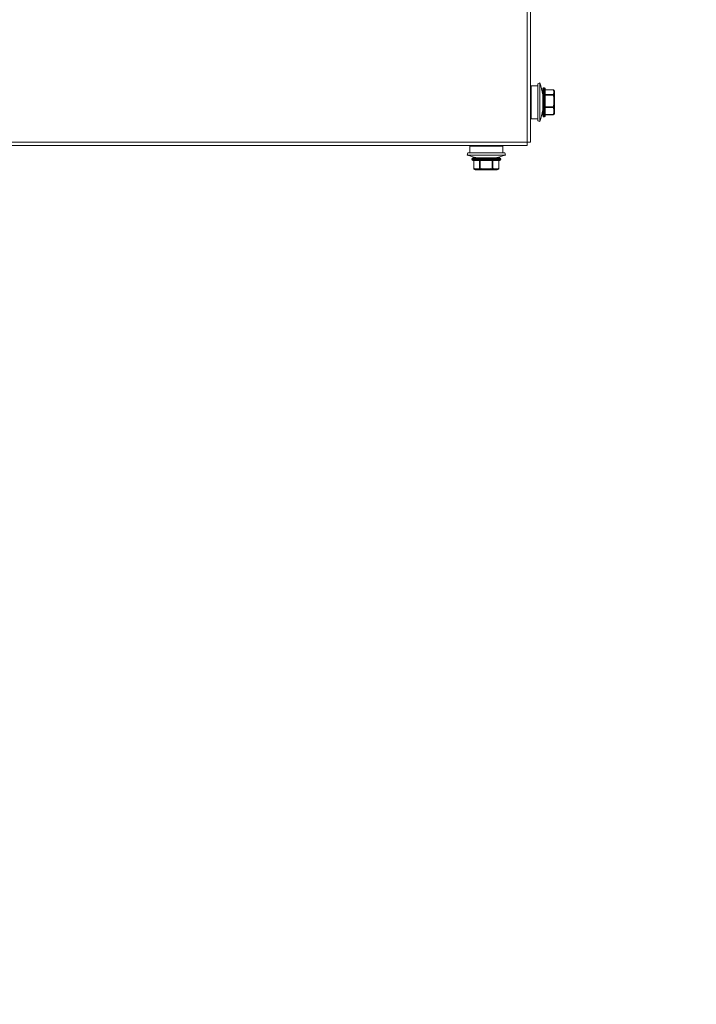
# Model space of a CAD drawing. Header units: millimetres. Extents: x -3034 to 546681, y -100001 to 133386.
# Tile 87 of 124: x 83570 to 83816, y -13348 to -12990. Entities that reach past the tile are written whole.
import ezdxf

# ---------------------------------------------------------------- set-up
doc = ezdxf.new("R2010")
doc.units = ezdxf.units.MM
doc.linetypes.add('ACAD_ISO03W100', pattern=[150, 60, -90])
for name, color, linetype in [('___INST__AR_podstawy', 3, 'Continuous'), ('ELEK CIENKIE', 80, 'Continuous'), ('ELEK ODGROMÓWKA', 214, 'Continuous')]:
    doc.layers.add(name, color=color, linetype=linetype)

# ---------------------------------------------------------------- blocks, each defined once
blk = doc.blocks.new('iglice')
at = {"layer": 'ELEK CIENKIE', "color": 232, "linetype": 'ACAD_ISO03W100', "ltscale": 3}
blk.add_circle((-27813.9, 9135.33), 7540, dxfattribs=at)
blk = doc.blocks.new('wentDACH')
at = {"color": 8, "linetype": 'Continuous', "lineweight": 9}
for p, q in [((-102279.32, 31412.77), (-102279.32, 30366.47)), ((-102280.52, 31405.27), (-102280.52, 30366.47)), ((-102276.6, 30386.97), (-102279.02, 30386.97)), ((-102279.02, 30374.97), (-102279.02, 30386.97)), ((-102275.85, 30387.97), (-102276.6, 30387.7)), ((-102276.6, 30374.24), (-102276.6, 30387.7)), ((-102275.85, 30373.97), (-102275.85, 30387.97)), ((-102274.82, 30385.92), (-102274.82, 30376.02)), ((-102274.22, 30386.22), (-102274.52, 30386.22)), ((-102274.52, 30386.22), (-102274.52, 30375.72)), ((-102274.22, 30375.72), (-102274.22, 30386.22)), ((-102273.92, 30376.02), (-102273.92, 30385.92)), ((-102273.92, 30385.51), (-102271.03, 30385.51)), ((-102273.92, 30385.48), (-102271.03, 30385.48)), ((-102273.92, 30383.83), (-102271.03, 30383.83)), ((-102273.92, 30383.59), (-102271.03, 30383.59)), ((-102271.03, 30385.51), (-102271.03, 30385.48)), ((-102271.03, 30383.83), (-102271.03, 30383.59)), ((-102270.82, 30384.15), (-102270.82, 30385.16)), ((-102270.82, 30380.19), (-102270.82, 30382.75)), ((-102270.79, 30385.39), (-102270.75, 30385.34)), ((-102270.79, 30385.39), (-102270.79, 30385.39)), ((-102270.75, 30385.34), (-102270.71, 30385.27)), ((-102270.71, 30385.27), (-102270.67, 30385.21)), ((-102270.67, 30385.21), (-102270.63, 30385.15)), ((-102270.63, 30385.15), (-102270.62, 30385.13)), ((-102270.56, 30385.04), (-102270.62, 30385.13)), ((-102270.57, 30385.04), (-102270.56, 30385.03)), ((-102270.57, 30385.04), (-102270.56, 30385.03)), ((-102270.56, 30385.04), (-102270.56, 30385.03)), ((-102270.56, 30382.78), (-102270.56, 30383.99)), ((-102270.52, 30377.05), (-102270.52, 30384.89)), ((-102273.92, 30379.35), (-102271.03, 30379.35)), ((-102273.92, 30379.07), (-102271.03, 30379.07)), ((-102271.03, 30379.35), (-102271.03, 30379.07)), ((-102270.56, 30378.72), (-102270.56, 30380.12)), ((-102274.22, 30375.72), (-102274.52, 30375.72)), ((-102273.92, 30376.49), (-102271.03, 30376.49)), ((-102273.92, 30376.43), (-102271.03, 30376.43)), ((-102271.03, 30376.49), (-102271.03, 30376.43)), ((-102270.82, 30378.56), (-102270.82, 30377)), ((-102270.75, 30376.6), (-102270.79, 30376.55)), ((-102270.79, 30376.55), (-102270.77, 30376.58)), ((-102270.79, 30376.55), (-102270.79, 30376.55)), ((-102270.71, 30376.66), (-102270.75, 30376.6)), ((-102270.67, 30376.73), (-102270.71, 30376.66)), ((-102270.63, 30376.79), (-102270.67, 30376.73)), ((-102270.62, 30376.81), (-102270.63, 30376.79)), ((-102270.56, 30376.9), (-102270.62, 30376.8)), ((-102270.62, 30376.8), (-102270.62, 30376.8)), ((-102270.56, 30377.1), (-102270.56, 30376.9)), ((-102276.6, 30374.97), (-102279.02, 30374.97)), ((-102275.85, 30373.97), (-102276.6, 30374.24)), ((-102280.52, 30366.47), (-103128.12, 30366.47)), ((-102280.52, 30365.27), (-103128.12, 30365.27)), ((-102301.32, 30364.97), (-102289.32, 30364.97)), ((-102301.32, 30362.55), (-102301.32, 30364.97)), ((-102289.32, 30362.55), (-102289.32, 30364.97)), ((-102279.32, 30366.47), (-102280.52, 30366.47)), ((-102280.52, 30366.47), (-102280.52, 30365.27)), ((-102302.32, 30361.79), (-102302.06, 30362.55)), ((-102302.32, 30361.79), (-102288.32, 30361.79)), ((-102302.06, 30362.55), (-102288.59, 30362.55)), ((-102288.32, 30361.79), (-102288.59, 30362.55)), ((-102290.07, 30360.47), (-102300.57, 30360.47)), ((-102300.57, 30360.17), (-102300.57, 30360.47)), ((-102300.57, 30360.17), (-102290.07, 30360.17)), ((-102290.37, 30360.77), (-102300.27, 30360.77)), ((-102300.27, 30359.87), (-102290.37, 30359.87)), ((-102299.9, 30359.87), (-102299.9, 30356.97)), ((-102299.86, 30359.87), (-102299.86, 30356.97)), ((-102297.75, 30359.87), (-102297.75, 30356.97)), ((-102297.5, 30359.87), (-102297.5, 30356.97)), ((-102293.22, 30359.87), (-102293.22, 30356.97)), ((-102292.96, 30359.87), (-102292.96, 30356.97)), ((-102290.79, 30359.87), (-102290.79, 30356.97)), ((-102290.75, 30359.87), (-102290.75, 30356.97)), ((-102290.07, 30360.17), (-102290.07, 30360.47)), ((-102299.86, 30356.97), (-102299.9, 30356.97)), ((-102299.39, 30356.51), (-102299.75, 30356.71)), ((-102298.17, 30356.77), (-102299.44, 30356.77)), ((-102299.33, 30356.51), (-102299.39, 30356.51)), ((-102299.24, 30356.47), (-102291.4, 30356.47)), ((-102298.01, 30356.51), (-102296.7, 30356.51)), ((-102297.5, 30356.97), (-102297.75, 30356.97)), ((-102296.65, 30356.77), (-102294.07, 30356.77)), ((-102294.01, 30356.51), (-102292.7, 30356.51)), ((-102292.96, 30356.97), (-102293.22, 30356.97)), ((-102292.53, 30356.77), (-102291.22, 30356.77)), ((-102291.25, 30356.51), (-102291.33, 30356.51)), ((-102291.25, 30356.51), (-102290.9, 30356.71)), ((-102290.9, 30356.71), (-102290.9, 30356.71)), ((-102290.75, 30356.97), (-102290.79, 30356.97))]:
    blk.add_line(p, q, dxfattribs=at)
for centre, radius, start, end in [((-102295.6, 30380.97), 20.96, 7.5391, 19.5099), ((-102274.52, 30385.92), 0.3, 90, 180), ((-102274.22, 30385.92), 0.3, 0, 90), ((-102271.03, 30385.21), 0.3, 36.4238, 90), ((-102270.99, 30385.21), 0.277, 85.8407, 96.9336), ((-102270.98, 30385.24), 0.241, 38.5817, 40.9525), ((-102270.98, 30385.24), 0.238, 36.6784, 38.5815), ((-102272.08, 30384.29), 1.69, 26.3292, 30.0415), ((-102270.82, 30384.89), 0.3, 0, 30), ((-102270.78, 30384.88), 0.252, 0.0011, 1.7003), ((-102295.6, 30380.97), 20.96, 340.4901, 352.4609), ((-102274.52, 30376.02), 0.3, 180, 270), ((-102274.22, 30376.02), 0.3, 270, 0), ((-102271.03, 30376.73), 0.3, 270, 323.5762), ((-102270.82, 30377.05), 0.3, 330, 0), ((-102295.32, 30381.55), 20.96, 250.4901, 262.4609), ((-102295.32, 30381.55), 20.96, 277.5391, 289.5099), ((-102300.27, 30360.47), 0.3, 90, 180), ((-102300.27, 30360.17), 0.3, 180, 270), ((-102290.37, 30360.47), 0.3, 0, 90), ((-102290.37, 30360.17), 0.3, 270, 0), ((-102299.6, 30356.97), 0.3, 180, 239.6358), ((-102298.45, 30358.8), 2.46, 246.122, 247.6242), ((-102299.24, 30356.77), 0.3, 240, 270), ((-102298.5, 30358.67), 2.32, 247.6253, 249.0814), ((-102299.18, 30356.76), 0.291, 264.9161, 269.9951), ((-102291.48, 30356.76), 0.289, 270.0037, 274.6077), ((-102291.48, 30356.69), 0.224, 270.041, 280.2499), ((-102291.48, 30356.76), 0.291, 274.6414, 289.6472), ((-102291.4, 30356.77), 0.3, 270, 300), ((-102291.48, 30356.76), 0.292, 289.693, 300.4752), ((-102292.19, 30358.83), 2.47, 290.3177, 291.9851), ((-102292.24, 30358.94), 2.6, 291.9815, 293.11), ((-102292.73, 30359.93), 3.7, 299.2146, 299.6118), ((-102291.05, 30356.97), 0.3, 300.3642, 0)]:
    blk.add_arc(centre, radius, start, end, dxfattribs=at)
for points, knots in [([(-102271.03, 30385.48), (-102271.01, 30385.46), (-102270.93, 30385.35), (-102270.87, 30385.24), (-102270.82, 30385.16)], [0, 0, 0, 0, 0.258622, 1, 1, 1, 1]), ([(-102270.82, 30384.15), (-102270.84, 30384.13), (-102270.9, 30384.01), (-102270.97, 30383.91), (-102271.03, 30383.83)], [0, 0, 0, 0, 0.241572, 1, 1, 1, 1]), ([(-102271.03, 30383.83), (-102270.97, 30383.82), (-102270.87, 30383.78), (-102270.79, 30383.69), (-102270.77, 30383.64)], [0, 0, 0, 0, 0.499375, 1, 1, 1, 1]), ([(-102271.03, 30383.59), (-102271, 30383.6), (-102270.95, 30383.61), (-102270.88, 30383.63), (-102270.82, 30383.64), (-102270.78, 30383.64), (-102270.77, 30383.64)], [0, 0, 0, 0, 0.311011, 0.595499, 0.831048, 1, 1, 1, 1]), ([(-102270.97, 30385.49), (-102270.94, 30385.48), (-102270.87, 30385.47), (-102270.82, 30385.43), (-102270.8, 30385.4)], [0, 0, 0, 0, 0.508798, 1, 1, 1, 1]), ([(-102270.56, 30385.03), (-102270.59, 30385.07), (-102270.67, 30385.14), (-102270.77, 30385.16), (-102270.82, 30385.16)], [0, 0, 0, 0, 0.487682, 1, 1, 1, 1]), ([(-102270.82, 30385.16), (-102270.79, 30385.16), (-102270.71, 30385.14), (-102270.61, 30385.09), (-102270.54, 30385), (-102270.52, 30384.92), (-102270.52, 30384.89)], [0, 0, 0, 0, 0.259185, 0.513105, 0.759396, 1, 1, 1, 1]), ([(-102270.82, 30384.15), (-102270.8, 30384.15), (-102270.74, 30384.14), (-102270.67, 30384.11), (-102270.61, 30384.06), (-102270.58, 30384.01), (-102270.56, 30383.99)], [0, 0, 0, 0, 0.250406, 0.503254, 0.75404, 1, 1, 1, 1]), ([(-102270.52, 30383.88), (-102270.52, 30383.91), (-102270.54, 30383.99), (-102270.61, 30384.08), (-102270.71, 30384.14), (-102270.78, 30384.15), (-102270.82, 30384.15)], [0, 0, 0, 0, 0.240697, 0.486978, 0.740875, 1, 1, 1, 1]), ([(-102270.56, 30382.78), (-102270.58, 30382.78), (-102270.62, 30382.78), (-102270.7, 30382.77), (-102270.77, 30382.76), (-102270.82, 30382.75)], [0, 0, 0, 0, 0.177509, 0.414884, 1, 1, 1, 1]), ([(-102270.82, 30382.75), (-102270.79, 30382.75), (-102270.71, 30382.75), (-102270.63, 30382.74), (-102270.58, 30382.74), (-102270.55, 30382.73), (-102270.53, 30382.73), (-102270.52, 30382.72), (-102270.52, 30382.72)], [0, 0, 0, 0, 0.374745, 0.693331, 0.816493, 0.909374, 0.969614, 1, 1, 1, 1]), ([(-102270.56, 30383.99), (-102270.58, 30383.96), (-102270.64, 30383.84), (-102270.71, 30383.73), (-102270.77, 30383.64)], [0, 0, 0, 0, 0.241665, 1, 1, 1, 1]), ([(-102270.56, 30383.99), (-102270.55, 30383.97), (-102270.53, 30383.94), (-102270.52, 30383.9), (-102270.52, 30383.88)], [0, 0, 0, 0, 0.512379, 1, 1, 1, 1]), ([(-102270.52, 30382.72), (-102270.52, 30382.73), (-102270.53, 30382.75), (-102270.55, 30382.77), (-102270.56, 30382.78)], [0, 0, 0, 0, 0.450321, 1, 1, 1, 1]), ([(-102271.03, 30379.35), (-102271, 30379.34), (-102270.95, 30379.33), (-102270.88, 30379.3), (-102270.82, 30379.28), (-102270.78, 30379.26), (-102270.77, 30379.25)], [0, 0, 0, 0, 0.300908, 0.581887, 0.820768, 1, 1, 1, 1]), ([(-102271.03, 30379.07), (-102270.97, 30379.08), (-102270.89, 30379.12), (-102270.81, 30379.19), (-102270.78, 30379.23), (-102270.77, 30379.25)], [0, 0, 0, 0, 0.51005, 0.761443, 1, 1, 1, 1]), ([(-102271.03, 30379.07), (-102271.01, 30379.03), (-102270.93, 30378.87), (-102270.86, 30378.69), (-102270.82, 30378.56)], [0, 0, 0, 0, 0.253258, 1, 1, 1, 1]), ([(-102270.52, 30380.15), (-102270.52, 30380.15), (-102270.53, 30380.16), (-102270.55, 30380.16), (-102270.58, 30380.17), (-102270.63, 30380.18), (-102270.71, 30380.18), (-102270.79, 30380.19), (-102270.82, 30380.19)], [0, 0, 0, 0, 0.030416, 0.090737, 0.183718, 0.306963, 0.625593, 1, 1, 1, 1]), ([(-102270.82, 30380.19), (-102270.8, 30380.19), (-102270.76, 30380.18), (-102270.71, 30380.16), (-102270.66, 30380.15), (-102270.61, 30380.14), (-102270.58, 30380.12), (-102270.56, 30380.12)], [0, 0, 0, 0, 0.297271, 0.441547, 0.57721, 0.816523, 1, 1, 1, 1]), ([(-102270.77, 30379.25), (-102270.75, 30379.21), (-102270.67, 30379.04), (-102270.6, 30378.86), (-102270.56, 30378.72)], [0, 0, 0, 0, 0.253035, 1, 1, 1, 1]), ([(-102270.56, 30380.12), (-102270.55, 30380.12), (-102270.54, 30380.13), (-102270.52, 30380.14), (-102270.52, 30380.15)], [0, 0, 0, 0, 0.636177, 1, 1, 1, 1]), ([(-102270.82, 30377), (-102270.84, 30376.96), (-102270.9, 30376.78), (-102270.97, 30376.62), (-102271.03, 30376.49)], [0, 0, 0, 0, 0.246934, 1, 1, 1, 1]), ([(-102271.03, 30376.49), (-102271.01, 30376.49), (-102270.94, 30376.48), (-102270.87, 30376.5), (-102270.83, 30376.52)], [0, 0, 0, 0, 0.267465, 1, 1, 1, 1]), ([(-102270.82, 30378.56), (-102270.78, 30378.56), (-102270.71, 30378.58), (-102270.61, 30378.63), (-102270.54, 30378.71), (-102270.52, 30378.77), (-102270.52, 30378.8)], [0, 0, 0, 0, 0.275505, 0.536765, 0.776581, 1, 1, 1, 1]), ([(-102270.56, 30378.72), (-102270.59, 30378.68), (-102270.67, 30378.6), (-102270.77, 30378.57), (-102270.82, 30378.56)], [0, 0, 0, 0, 0.485187, 1, 1, 1, 1]), ([(-102270.52, 30377.24), (-102270.52, 30377.21), (-102270.54, 30377.14), (-102270.61, 30377.06), (-102270.71, 30377.01), (-102270.78, 30377), (-102270.82, 30377)], [0, 0, 0, 0, 0.223573, 0.463515, 0.72475, 1, 1, 1, 1]), ([(-102270.82, 30377), (-102270.8, 30377), (-102270.75, 30377), (-102270.67, 30377.01), (-102270.61, 30377.05), (-102270.58, 30377.08), (-102270.56, 30377.1)], [0, 0, 0, 0, 0.271827, 0.529056, 0.771486, 1, 1, 1, 1]), ([(-102270.66, 30376.82), (-102270.67, 30376.8), (-102270.7, 30376.72), (-102270.74, 30376.64), (-102270.77, 30376.58)], [0, 0, 0, 0, 0.248651, 1, 1, 1, 1]), ([(-102270.77, 30376.58), (-102270.75, 30376.6), (-102270.7, 30376.67), (-102270.65, 30376.75), (-102270.62, 30376.8)], [0, 0, 0, 0, 0.255592, 1, 1, 1, 1]), ([(-102270.56, 30377.1), (-102270.57, 30377.07), (-102270.6, 30376.98), (-102270.63, 30376.89), (-102270.66, 30376.82)], [0, 0, 0, 0, 0.248581, 1, 1, 1, 1]), ([(-102270.52, 30378.8), (-102270.52, 30378.79), (-102270.53, 30378.76), (-102270.55, 30378.73), (-102270.56, 30378.72)], [0, 0, 0, 0, 0.468779, 1, 1, 1, 1]), ([(-102270.56, 30377.1), (-102270.56, 30377.11), (-102270.53, 30377.15), (-102270.52, 30377.2), (-102270.52, 30377.24)], [0, 0, 0, 0, 0.252574, 1, 1, 1, 1]), ([(-102299.44, 30356.77), (-102299.48, 30356.78), (-102299.62, 30356.84), (-102299.76, 30356.91), (-102299.86, 30356.97)], [0, 0, 0, 0, 0.244817, 1, 1, 1, 1]), ([(-102299.86, 30356.97), (-102299.86, 30356.95), (-102299.86, 30356.89), (-102299.84, 30356.82), (-102299.8, 30356.76), (-102299.77, 30356.73), (-102299.75, 30356.71)], [0, 0, 0, 0, 0.26657, 0.52154, 0.764817, 1, 1, 1, 1]), ([(-102299.44, 30356.56), (-102299.47, 30356.57), (-102299.56, 30356.61), (-102299.66, 30356.66), (-102299.72, 30356.7)], [0, 0, 0, 0, 0.246719, 1, 1, 1, 1]), ([(-102299.44, 30356.77), (-102299.44, 30356.74), (-102299.44, 30356.69), (-102299.42, 30356.6), (-102299.37, 30356.53), (-102299.33, 30356.51)], [0, 0, 0, 0, 0.266294, 0.521436, 1, 1, 1, 1]), ([(-102299.26, 30356.48), (-102299.28, 30356.49), (-102299.34, 30356.52), (-102299.42, 30356.61), (-102299.44, 30356.71), (-102299.44, 30356.77)], [0, 0, 0, 0, 0.237171, 0.484607, 1, 1, 1, 1]), ([(-102297.75, 30356.97), (-102297.79, 30356.95), (-102297.92, 30356.88), (-102298.06, 30356.81), (-102298.17, 30356.77)], [0, 0, 0, 0, 0.255442, 1, 1, 1, 1]), ([(-102298.17, 30356.77), (-102298.17, 30356.73), (-102298.16, 30356.65), (-102298.1, 30356.55), (-102298.01, 30356.49), (-102297.94, 30356.47), (-102297.91, 30356.47)], [0, 0, 0, 0, 0.265804, 0.522591, 0.76618, 1, 1, 1, 1]), ([(-102298.01, 30356.51), (-102298.05, 30356.53), (-102298.13, 30356.61), (-102298.16, 30356.72), (-102298.17, 30356.77)], [0, 0, 0, 0, 0.492406, 1, 1, 1, 1]), ([(-102297.57, 30356.71), (-102297.6, 30356.69), (-102297.75, 30356.62), (-102297.89, 30356.55), (-102298.01, 30356.51)], [0, 0, 0, 0, 0.255065, 1, 1, 1, 1]), ([(-102297.91, 30356.47), (-102297.92, 30356.47), (-102297.96, 30356.48), (-102297.99, 30356.5), (-102298.01, 30356.51)], [0, 0, 0, 0, 0.480871, 1, 1, 1, 1]), ([(-102297.75, 30356.97), (-102297.75, 30356.92), (-102297.7, 30356.81), (-102297.62, 30356.74), (-102297.57, 30356.71)], [0, 0, 0, 0, 0.504307, 1, 1, 1, 1]), ([(-102297.5, 30356.97), (-102297.5, 30356.95), (-102297.52, 30356.9), (-102297.54, 30356.82), (-102297.56, 30356.76), (-102297.56, 30356.73), (-102297.57, 30356.71)], [0, 0, 0, 0, 0.307536, 0.591205, 0.828161, 1, 1, 1, 1]), ([(-102296.65, 30356.77), (-102296.65, 30356.74), (-102296.66, 30356.7), (-102296.68, 30356.65), (-102296.68, 30356.61), (-102296.69, 30356.56), (-102296.7, 30356.53), (-102296.7, 30356.51)], [0, 0, 0, 0, 0.301899, 0.447215, 0.583434, 0.821378, 1, 1, 1, 1]), ([(-102296.7, 30356.51), (-102296.7, 30356.5), (-102296.69, 30356.49), (-102296.67, 30356.47), (-102296.65, 30356.47)], [0, 0, 0, 0, 0.318335, 1, 1, 1, 1]), ([(-102296.65, 30356.47), (-102296.65, 30356.47), (-102296.65, 30356.47), (-102296.65, 30356.48), (-102296.65, 30356.48), (-102296.65, 30356.49), (-102296.65, 30356.51), (-102296.65, 30356.53), (-102296.65, 30356.56), (-102296.65, 30356.6), (-102296.65, 30356.66), (-102296.65, 30356.71), (-102296.65, 30356.75), (-102296.65, 30356.77)], [0, 0, 0, 0, 0.004912, 0.019351, 0.043222, 0.076343, 0.118352, 0.168842, 0.293309, 0.444878, 0.617665, 0.805123, 1, 1, 1, 1]), ([(-102294.01, 30356.51), (-102294.02, 30356.52), (-102294.04, 30356.61), (-102294.05, 30356.7), (-102294.07, 30356.77)], [0, 0, 0, 0, 0.179082, 1, 1, 1, 1]), ([(-102294.07, 30356.77), (-102294.07, 30356.75), (-102294.07, 30356.71), (-102294.07, 30356.66), (-102294.07, 30356.6), (-102294.06, 30356.56), (-102294.06, 30356.53), (-102294.06, 30356.51), (-102294.06, 30356.49), (-102294.06, 30356.48), (-102294.06, 30356.48), (-102294.06, 30356.47), (-102294.06, 30356.47), (-102294.06, 30356.47)], [0, 0, 0, 0, 0.194898, 0.38268, 0.555514, 0.706987, 0.831369, 0.8818, 0.923765, 0.956838, 0.98067, 0.995092, 1, 1, 1, 1]), ([(-102294.06, 30356.47), (-102294.06, 30356.47), (-102294.04, 30356.47), (-102294.02, 30356.49), (-102294.01, 30356.51)], [0, 0, 0, 0, 0.198649, 1, 1, 1, 1]), ([(-102293.22, 30356.97), (-102293.21, 30356.95), (-102293.2, 30356.9), (-102293.18, 30356.82), (-102293.16, 30356.76), (-102293.15, 30356.73), (-102293.15, 30356.71)], [0, 0, 0, 0, 0.306799, 0.590207, 0.827401, 1, 1, 1, 1]), ([(-102292.96, 30356.97), (-102292.97, 30356.92), (-102293.01, 30356.81), (-102293.1, 30356.74), (-102293.15, 30356.71)], [0, 0, 0, 0, 0.505194, 1, 1, 1, 1]), ([(-102292.7, 30356.51), (-102292.73, 30356.52), (-102292.89, 30356.58), (-102293.04, 30356.65), (-102293.15, 30356.71)], [0, 0, 0, 0, 0.245095, 1, 1, 1, 1]), ([(-102292.53, 30356.77), (-102292.57, 30356.78), (-102292.72, 30356.84), (-102292.86, 30356.91), (-102292.96, 30356.97)], [0, 0, 0, 0, 0.245168, 1, 1, 1, 1]), ([(-102292.79, 30356.47), (-102292.76, 30356.47), (-102292.69, 30356.49), (-102292.6, 30356.55), (-102292.55, 30356.65), (-102292.53, 30356.73), (-102292.53, 30356.77)], [0, 0, 0, 0, 0.232774, 0.476034, 0.733303, 1, 1, 1, 1]), ([(-102292.7, 30356.51), (-102292.71, 30356.5), (-102292.74, 30356.48), (-102292.78, 30356.47), (-102292.79, 30356.47)], [0, 0, 0, 0, 0.520333, 1, 1, 1, 1]), ([(-102292.53, 30356.77), (-102292.53, 30356.74), (-102292.55, 30356.69), (-102292.58, 30356.62), (-102292.63, 30356.55), (-102292.67, 30356.52), (-102292.7, 30356.51)], [0, 0, 0, 0, 0.253526, 0.508895, 0.758963, 1, 1, 1, 1]), ([(-102291.22, 30356.77), (-102291.22, 30356.7), (-102291.25, 30356.6), (-102291.35, 30356.5), (-102291.41, 30356.48), (-102291.44, 30356.47)], [0, 0, 0, 0, 0.518842, 0.765014, 1, 1, 1, 1]), ([(-102291.33, 30356.51), (-102291.29, 30356.53), (-102291.23, 30356.62), (-102291.22, 30356.72), (-102291.22, 30356.77)], [0, 0, 0, 0, 0.478518, 1, 1, 1, 1]), ([(-102290.79, 30356.97), (-102290.83, 30356.95), (-102290.97, 30356.88), (-102291.11, 30356.81), (-102291.22, 30356.77)], [0, 0, 0, 0, 0.255011, 1, 1, 1, 1]), ([(-102290.92, 30356.7), (-102290.95, 30356.69), (-102291.04, 30356.63), (-102291.14, 30356.59), (-102291.22, 30356.55)], [0, 0, 0, 0, 0.253402, 1, 1, 1, 1]), ([(-102290.79, 30356.97), (-102290.79, 30356.95), (-102290.79, 30356.89), (-102290.81, 30356.82), (-102290.84, 30356.76), (-102290.88, 30356.72), (-102290.9, 30356.71)], [0, 0, 0, 0, 0.267785, 0.523235, 0.76616, 1, 1, 1, 1])]:
    blk.add_open_spline(points, degree=3, knots=knots, dxfattribs=at)
for points in [[(-102271.03, 30383.59), (-102270.95, 30383.31), (-102270.88, 30383.03), (-102270.82, 30382.75)], [(-102270.77, 30383.64), (-102270.69, 30383.36), (-102270.62, 30383.07), (-102270.56, 30382.78)], [(-102270.52, 30384.88), (-102270.52, 30384.93), (-102270.54, 30384.99), (-102270.56, 30385.03)], [(-102270.82, 30380.19), (-102270.88, 30379.9), (-102270.95, 30379.63), (-102271.03, 30379.35)], [(-102270.56, 30380.12), (-102270.62, 30379.83), (-102270.69, 30379.54), (-102270.77, 30379.25)], [(-102270.83, 30376.52), (-102270.82, 30376.53), (-102270.8, 30376.54), (-102270.79, 30376.55)], [(-102270.79, 30376.55), (-102270.78, 30376.56), (-102270.77, 30376.57), (-102270.77, 30376.58)], [(-102299.33, 30356.51), (-102299.29, 30356.49), (-102299.25, 30356.47), (-102299.21, 30356.47)], [(-102299.18, 30356.47), (-102299.21, 30356.47), (-102299.23, 30356.47), (-102299.26, 30356.48)], [(-102296.7, 30356.51), (-102296.99, 30356.56), (-102297.28, 30356.63), (-102297.57, 30356.71)], [(-102296.65, 30356.77), (-102296.94, 30356.82), (-102297.22, 30356.89), (-102297.5, 30356.97)], [(-102293.22, 30356.97), (-102293.5, 30356.89), (-102293.78, 30356.82), (-102294.07, 30356.77)], [(-102293.15, 30356.71), (-102293.43, 30356.63), (-102293.72, 30356.56), (-102294.01, 30356.51)]]:
    blk.add_open_spline(points, degree=3, dxfattribs=at)

msp = doc.modelspace()

# ---------------------------------------------------------------- block references
at = {"layer": '___INST__AR_podstawy', "color": 210, "lineweight": 40}
msp.add_blockref('wentDACH', (186034.592, -43400.942), dxfattribs=at)
at = {"layer": 'ELEK ODGROMÓWKA'}
msp.add_blockref('iglice', (111335.99, -24243.943), dxfattribs=at)

doc.saveas('drawing.dxf')
